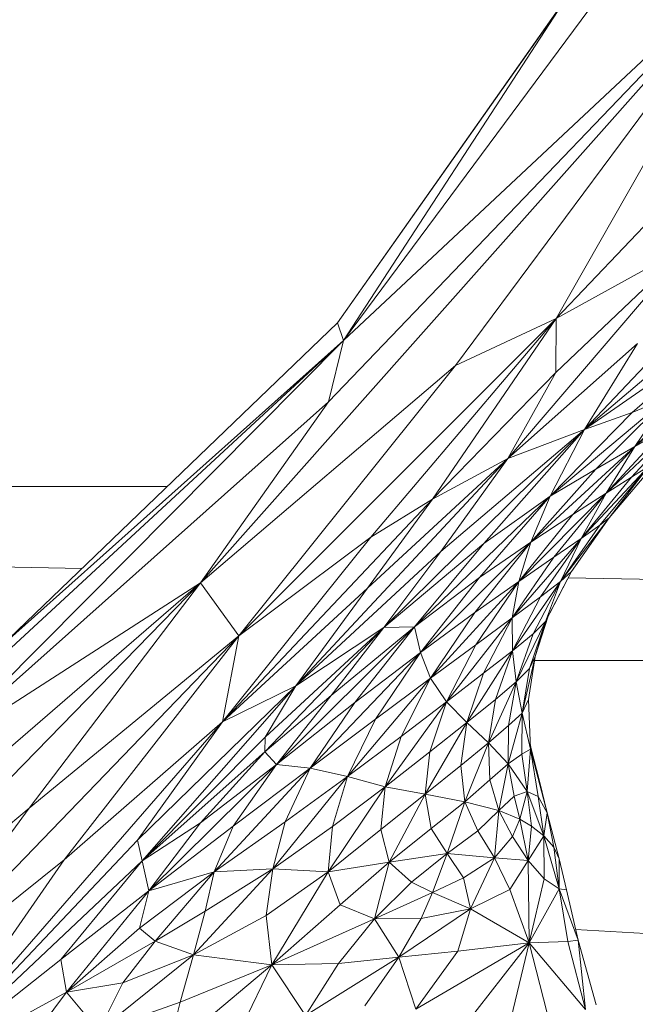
# Model space of a CAD drawing. Header units: feet. Extents: x 154 to 734, y 944 to 1247.
# Tile 36 of 63: x 287.15 to 290.1, y 988.8 to 993.51. Entities that reach past the tile are written whole.
import ezdxf

# ---------------------------------------------------------------- set-up
doc = ezdxf.new("R2010")
doc.units = ezdxf.units.FT
doc.header["$MEASUREMENT"] = 0
doc.layers.get('0').update_dxf_attribs({"true_color": 0x5890e1})

# ---------------------------------------------------------------- blocks, each defined once
blk = doc.blocks.new('A$Ca1c6a726')
at = {"color": 0, "linetype": 'Continuous', "lineweight": 0, "extrusion": (2.22045e-16, 1, -2.22045e-16)}
for p, q in [((136.5606, 49.5667), (133.8274, 46.4907)), ((136.5606, 49.5667), (133.8274, 46.4907)), ((136.5606, 49.5667), (134.4396, 47.3557)), ((136.5606, 49.5667), (134.4396, 47.3557)), ((136.5606, 49.5667), (134.5108, 47.6493)), ((136.5606, 49.5667), (134.5108, 47.6493)), ((136.5606, 49.5667), (135.0479, 47.5305)), ((135.0479, 47.5305), (136.5606, 49.5667)), ((136.5606, 49.5667), (135.5296, 47.7551)), ((135.5296, 47.7551), (136.5606, 49.5667)), ((135.5587, 49.2595), (134.483, 47.7346)), ((135.5587, 49.2595), (134.483, 47.7346)), ((135.5586, 49.2595), (134.483, 47.7346)), ((135.5586, 49.2595), (134.483, 47.7346)), ((135.7225, 49.2814), (134.5108, 47.6493)), ((135.7225, 49.2814), (134.5108, 47.6493)), ((135.5587, 49.2595), (134.5108, 47.6493)), ((134.5108, 47.6493), (135.5587, 49.2595)), ((136.3864, 48.6546), (135.5296, 47.7551)), ((136.3864, 48.6546), (135.5296, 47.7551)), ((136.172, 48.1089), (135.2979, 47.0856)), ((136.172, 48.1089), (135.2979, 47.0856)), ((136.172, 48.1089), (135.5278, 47.4962)), ((136.172, 48.1089), (135.5278, 47.4962)), ((136.172, 48.1089), (135.5296, 47.7551)), ((136.172, 48.1089), (135.5296, 47.7551)), ((136.4577, 48.0636), (135.6655, 47.2233)), ((136.4577, 48.0636), (135.6655, 47.2233)), ((136.3408, 47.8011), (135.6655, 47.2233)), ((136.3408, 47.8011), (135.6655, 47.2233)), ((135.5296, 47.7551), (134.0109, 46.2376)), ((135.5296, 47.7551), (134.0109, 46.2376)), ((135.5296, 47.7551), (134.6428, 46.7096)), ((134.6428, 46.7096), (135.5296, 47.7551)), ((135.5296, 47.7551), (134.9365, 46.8908)), ((134.9365, 46.8908), (135.5296, 47.7551)), ((135.5296, 47.7551), (135.0479, 47.5305)), ((135.5296, 47.7551), (135.0479, 47.5305)), ((135.5296, 47.7551), (135.5278, 47.4962)), ((135.5278, 47.4962), (135.5296, 47.7551)), ((134.483, 47.7346), (132.8662, 46.1829)), ((134.483, 47.7346), (132.8662, 46.1829)), ((134.5108, 47.6493), (134.483, 47.7346)), ((134.5108, 47.6493), (134.483, 47.7346)), ((136.3415, 47.6946), (135.6655, 47.2233)), ((136.3415, 47.6946), (135.6655, 47.2233)), ((136.3415, 47.6946), (135.8928, 47.305)), ((135.8928, 47.305), (136.3415, 47.6946)), ((134.5108, 47.6493), (132.5351, 45.6608)), ((134.5108, 47.6493), (132.5351, 45.6608)), ((134.5108, 47.6493), (132.7222, 45.9978)), ((134.5108, 47.6493), (132.7222, 45.9978)), ((134.5108, 47.6493), (132.8662, 46.1829)), ((134.5108, 47.6493), (132.8662, 46.1829)), ((134.5108, 47.6493), (134.4396, 47.3557)), ((134.4396, 47.3557), (134.5108, 47.6493)), ((135.9177, 47.6357), (135.2979, 47.0856)), ((135.9177, 47.6357), (135.2979, 47.0856)), ((135.9177, 47.6357), (135.6655, 47.2233)), ((135.6655, 47.2233), (135.9177, 47.6357)), ((135.0479, 47.5305), (133.8274, 46.4907)), ((135.0479, 47.5305), (133.8274, 46.4907)), ((135.0479, 47.5305), (134.0109, 46.2376)), ((134.0109, 46.2376), (135.0479, 47.5305)), ((136.3715, 47.5382), (135.9064, 47.1433)), ((136.3715, 47.5382), (135.9064, 47.1433)), ((135.5278, 47.4962), (134.9365, 46.8908)), ((135.5278, 47.4962), (134.9365, 46.8908)), ((135.5278, 47.4962), (135.2979, 47.0856)), ((135.2979, 47.0856), (135.5278, 47.4962)), ((136.2309, 47.4618), (135.9064, 47.1433)), ((136.2309, 47.4618), (135.9064, 47.1433)), ((136.0632, 47.3763), (135.5001, 46.9051)), ((136.0632, 47.3763), (135.5001, 46.9051)), ((136.0632, 47.3763), (135.7196, 47.0338)), ((135.7196, 47.0338), (136.0632, 47.3763)), ((136.0632, 47.3763), (135.8928, 47.305)), ((136.0632, 47.3763), (135.8928, 47.305)), ((136.0632, 47.3763), (135.9064, 47.1433)), ((135.9064, 47.1433), (136.0632, 47.3763)), ((134.4396, 47.3557), (132.5351, 45.6608)), ((134.4396, 47.3557), (132.5351, 45.6608)), ((134.4396, 47.3557), (133.8274, 46.4907)), ((133.8274, 46.4907), (134.4396, 47.3557)), ((135.8928, 47.305), (135.5001, 46.9051)), ((135.8928, 47.305), (135.5001, 46.9051)), ((135.8928, 47.305), (135.6655, 47.2233)), ((135.8928, 47.305), (135.6655, 47.2233)), ((136.1641, 47.292), (135.7677, 46.9187)), ((136.1641, 47.292), (135.7677, 46.9187)), ((136.1641, 47.292), (135.8893, 46.9959)), ((135.8893, 46.9959), (136.1641, 47.292)), ((136.056, 47.2303), (135.7677, 46.9187)), ((136.056, 47.2303), (135.7677, 46.9187)), ((136.056, 47.2303), (135.9064, 47.1433)), ((136.056, 47.2303), (135.9064, 47.1433)), ((135.6655, 47.2233), (134.7049, 46.2772)), ((135.6655, 47.2233), (134.7049, 46.2772)), ((135.6655, 47.2233), (134.9777, 46.6403)), ((135.6655, 47.2233), (134.9777, 46.6403)), ((135.6655, 47.2233), (135.1833, 46.6789)), ((135.1833, 46.6789), (135.6655, 47.2233)), ((135.6655, 47.2233), (135.2979, 47.0856)), ((135.6655, 47.2233), (135.2979, 47.0856)), ((135.6655, 47.2233), (135.5001, 46.9051)), ((135.5001, 46.9051), (135.6655, 47.2233)), ((135.9064, 47.1433), (135.4083, 46.6857)), ((135.9064, 47.1433), (135.4083, 46.6857)), ((135.9064, 47.1433), (135.6086, 46.8176)), ((135.6086, 46.8176), (135.9064, 47.1433)), ((135.9064, 47.1433), (135.7196, 47.0338)), ((135.9064, 47.1433), (135.7196, 47.0338)), ((135.9064, 47.1433), (135.7677, 46.9187)), ((135.7677, 46.9187), (135.9064, 47.1433)), ((135.2979, 47.0856), (134.2833, 45.9981)), ((135.2979, 47.0856), (134.2833, 45.9981)), ((135.2979, 47.0856), (134.6265, 46.4652)), ((135.2979, 47.0856), (134.6265, 46.4652)), ((135.2979, 47.0856), (134.9365, 46.8908)), ((135.2979, 47.0856), (134.9365, 46.8908)), ((135.2979, 47.0856), (134.9777, 46.6403)), ((134.9777, 46.6403), (135.2979, 47.0856)), ((135.972, 47.0485), (135.6487, 46.7033)), ((135.972, 47.0485), (135.6487, 46.7033)), ((135.972, 47.0485), (135.7383, 46.7667)), ((135.7383, 46.7667), (135.972, 47.0485)), ((136.014, 47.0757), (135.7833, 46.802)), ((136.014, 47.0757), (135.7833, 46.802)), ((135.972, 47.0485), (135.7833, 46.802)), ((135.7833, 46.802), (135.972, 47.0485)), ((135.972, 47.0485), (135.8893, 46.9959)), ((135.972, 47.0485), (135.8893, 46.9959)), ((135.7196, 47.0338), (135.4083, 46.6857)), ((135.7196, 47.0338), (135.4083, 46.6857)), ((135.7196, 47.0338), (135.5001, 46.9051)), ((135.7196, 47.0338), (135.5001, 46.9051)), ((135.8893, 46.9959), (135.6487, 46.7033)), ((135.8893, 46.9959), (135.6487, 46.7033)), ((135.8893, 46.9959), (135.7677, 46.9187)), ((135.8893, 46.9959), (135.7677, 46.9187)), ((133.6674, 46.9519), (127.3135, 46.9519)), ((133.6675, 46.9519), (127.3135, 46.9519)), ((133.6674, 46.9519), (127.3135, 46.9519)), ((133.6674, 46.9519), (127.3135, 46.9519)), ((133.6674, 46.9519), (127.3135, 46.9519)), ((133.6675, 46.9519), (127.3135, 46.9519)), ((135.5001, 46.9051), (134.851, 46.2804)), ((135.5001, 46.9051), (134.851, 46.2804)), ((135.5001, 46.9051), (135.1628, 46.5157)), ((135.1628, 46.5157), (135.5001, 46.9051)), ((135.5001, 46.9051), (135.1833, 46.6789)), ((135.5001, 46.9051), (135.1833, 46.6789)), ((135.7677, 46.9187), (135.3505, 46.4973)), ((135.7677, 46.9187), (135.3505, 46.4973)), ((135.5001, 46.9051), (135.4083, 46.6857)), ((135.4083, 46.6857), (135.5001, 46.9051)), ((135.7677, 46.9187), (135.5182, 46.613)), ((135.5182, 46.613), (135.7677, 46.9187)), ((135.7677, 46.9187), (135.6086, 46.8176)), ((135.7677, 46.9187), (135.6086, 46.8176)), ((135.7677, 46.9187), (135.6487, 46.7033)), ((135.6487, 46.7033), (135.7677, 46.9187)), ((134.9365, 46.8908), (133.9322, 45.8266)), ((134.9365, 46.8908), (133.9322, 45.8266)), ((134.9365, 46.8908), (134.6265, 46.4652)), ((134.6265, 46.4652), (134.9365, 46.8908)), ((134.9365, 46.8908), (134.6428, 46.7096)), ((134.9365, 46.8908), (134.6428, 46.7096)), ((135.6086, 46.8176), (135.3505, 46.4973)), ((135.6086, 46.8176), (135.3505, 46.4973)), ((135.6086, 46.8176), (135.4083, 46.6857)), ((135.6086, 46.8176), (135.4083, 46.6857)), ((135.7833, 46.802), (135.55, 46.4968)), ((135.7833, 46.802), (135.55, 46.4968)), ((135.7383, 46.7667), (135.55, 46.4968)), ((135.7383, 46.7667), (135.55, 46.4968)), ((135.7833, 46.802), (135.6028, 46.5454)), ((135.6028, 46.5454), (135.7833, 46.802)), ((135.7383, 46.7667), (135.6487, 46.7033)), ((135.7383, 46.7667), (135.6487, 46.7033)), ((135.7833, 46.802), (135.7383, 46.7667)), ((135.7833, 46.802), (135.7383, 46.7667)), ((133.2584, 46.5593), (127.2464, 46.6757)), ((133.2584, 46.5593), (127.2464, 46.6757)), ((134.6428, 46.7096), (133.9322, 45.8266)), ((134.6428, 46.7096), (133.9322, 45.8266)), ((134.6428, 46.7096), (134.0109, 46.2376)), ((134.6428, 46.7096), (134.0109, 46.2376)), ((135.1833, 46.6789), (134.7049, 46.2772)), ((135.1833, 46.6789), (134.7049, 46.2772)), ((135.1833, 46.6789), (134.851, 46.2804)), ((134.851, 46.2804), (135.1833, 46.6789)), ((135.4083, 46.6857), (134.8802, 46.1577)), ((135.4083, 46.6857), (134.8802, 46.1577)), ((135.4083, 46.6857), (135.1398, 46.3482)), ((135.1398, 46.3482), (135.4083, 46.6857)), ((135.4083, 46.6857), (135.1628, 46.5157)), ((135.4083, 46.6857), (135.1628, 46.5157)), ((135.6487, 46.7033), (135.3191, 46.3232)), ((135.6487, 46.7033), (135.3191, 46.3232)), ((135.4083, 46.6857), (135.3505, 46.4973)), ((135.3505, 46.4973), (135.4083, 46.6857)), ((135.6487, 46.7033), (135.4548, 46.4234)), ((135.4548, 46.4234), (135.6487, 46.7033)), ((135.6487, 46.7033), (135.5182, 46.613)), ((135.6487, 46.7033), (135.5182, 46.613)), ((135.6487, 46.7033), (135.55, 46.4968)), ((135.55, 46.4968), (135.6487, 46.7033)), ((134.9777, 46.6403), (134.2833, 45.9981)), ((134.9777, 46.6403), (134.2833, 45.9981)), ((134.9777, 46.6403), (134.7049, 46.2772)), ((134.7049, 46.2772), (134.9777, 46.6403)), ((135.5182, 46.613), (135.3191, 46.3232)), ((135.5182, 46.613), (135.3191, 46.3232)), ((135.5182, 46.613), (135.3505, 46.4973)), ((135.5182, 46.613), (135.3505, 46.4973)), ((135.6298, 46.5837), (135.6028, 46.5454)), ((135.6298, 46.5837), (135.6028, 46.5454)), ((135.6028, 46.5454), (135.4781, 46.3063)), ((135.6028, 46.5454), (135.4781, 46.3063)), ((135.6028, 46.5454), (135.4915, 46.3319)), ((135.6028, 46.5454), (135.4915, 46.3319)), ((135.6028, 46.5454), (135.55, 46.4968)), ((135.6028, 46.5454), (135.55, 46.4968)), ((135.6028, 46.5454), (135.6028, 46.5454)), ((135.6028, 46.5454), (135.6028, 46.5454)), ((133.8274, 46.4907), (131.7922, 44.4056)), ((133.8274, 46.4907), (131.7922, 44.4056)), ((133.8274, 46.4907), (132.2039, 45.0897)), ((133.8274, 46.4907), (132.2039, 45.0897)), ((133.8274, 46.4907), (132.5351, 45.6608)), ((133.8274, 46.4907), (132.5351, 45.6608)), ((133.8274, 46.4907), (133.0072, 45.4122)), ((133.0072, 45.4122), (133.8274, 46.4907)), ((134.0109, 46.2376), (133.8274, 46.4907)), ((134.0109, 46.2376), (133.8274, 46.4907)), ((135.1628, 46.5157), (134.851, 46.2804)), ((135.1628, 46.5157), (134.851, 46.2804)), ((135.1628, 46.5157), (134.8802, 46.1577)), ((134.8802, 46.1577), (135.1628, 46.5157)), ((135.3505, 46.4973), (134.9281, 46.0341)), ((135.3505, 46.4973), (134.9281, 46.0341)), ((135.3505, 46.4973), (135.1398, 46.3482)), ((135.3505, 46.4973), (135.1398, 46.3482)), ((135.3505, 46.4973), (135.1449, 46.1946)), ((135.1449, 46.1946), (135.3505, 46.4973)), ((135.3505, 46.4973), (135.3191, 46.3232)), ((135.3191, 46.3232), (135.3505, 46.4973)), ((135.55, 46.4968), (135.3202, 46.1656)), ((135.55, 46.4968), (135.3202, 46.1656)), ((135.55, 46.4968), (135.419, 46.2465)), ((135.419, 46.2465), (135.55, 46.4968)), ((135.55, 46.4968), (135.4548, 46.4234)), ((135.55, 46.4968), (135.4548, 46.4234)), ((135.55, 46.4968), (135.4781, 46.3063)), ((135.4781, 46.3063), (135.55, 46.4968)), ((156.0133, 46.1187), (135.5866, 46.5142)), ((156.0133, 46.1187), (135.5866, 46.5142)), ((134.6265, 46.4652), (133.9322, 45.8266)), ((134.6265, 46.4652), (133.9322, 45.8266)), ((134.6265, 46.4652), (134.2833, 45.9981)), ((134.2833, 45.9981), (134.6265, 46.4652)), ((135.4548, 46.4234), (135.3191, 46.3232)), ((135.4548, 46.4234), (135.3191, 46.3232)), ((135.4548, 46.4234), (135.3202, 46.1656)), ((135.3202, 46.1656), (135.4548, 46.4234)), ((135.1398, 46.3482), (134.8802, 46.1577)), ((135.1398, 46.3482), (134.8802, 46.1577)), ((135.1398, 46.3482), (134.9281, 46.0341)), ((134.9281, 46.0341), (135.1398, 46.3482)), ((135.3191, 46.3232), (135.0044, 45.9219)), ((135.3191, 46.3232), (135.0044, 45.9219)), ((135.3191, 46.3232), (135.1449, 46.1946)), ((135.3191, 46.3232), (135.1449, 46.1946)), ((135.3191, 46.3232), (135.1819, 46.0589)), ((135.1819, 46.0589), (135.3191, 46.3232)), ((135.3202, 46.1656), (135.3191, 46.3232)), ((135.3202, 46.1656), (135.3191, 46.3232)), ((135.4781, 46.3063), (135.3383, 46.0168)), ((135.4781, 46.3063), (135.3383, 46.0168)), ((135.4781, 46.3063), (135.4018, 46.0816)), ((135.4018, 46.0816), (135.4781, 46.3063)), ((135.4781, 46.3063), (135.419, 46.2465)), ((135.4781, 46.3063), (135.419, 46.2465)), ((135.4915, 46.3319), (135.4288, 46.1388)), ((135.4915, 46.3319), (135.4288, 46.1388)), ((135.4781, 46.3063), (135.4288, 46.1388)), ((135.4288, 46.1388), (135.4781, 46.3063)), ((134.7049, 46.2772), (134.1353, 45.6819)), ((134.7049, 46.2772), (134.1353, 45.6819)), ((134.7049, 46.2772), (134.136, 45.7533)), ((134.7049, 46.2772), (134.136, 45.7533)), ((134.851, 46.2804), (134.1909, 45.6214)), ((134.851, 46.2804), (134.1909, 45.6214)), ((134.7049, 46.2772), (134.2833, 45.9981)), ((134.7049, 46.2772), (134.2833, 45.9981)), ((134.851, 46.2804), (134.4519, 45.9523)), ((134.851, 46.2804), (134.4519, 45.9523)), ((134.7049, 46.2772), (134.4519, 45.9523)), ((134.4519, 45.9523), (134.7049, 46.2772)), ((134.851, 46.2804), (134.5659, 45.9181)), ((134.5659, 45.9181), (134.851, 46.2804)), ((134.851, 46.2804), (134.7049, 46.2772)), ((134.851, 46.2804), (134.7049, 46.2772)), ((134.8802, 46.1577), (134.851, 46.2804)), ((134.8802, 46.1577), (134.851, 46.2804)), ((135.419, 46.2465), (135.3202, 46.1656)), ((135.419, 46.2465), (135.3202, 46.1656)), ((135.419, 46.2465), (135.3383, 46.0168)), ((135.3383, 46.0168), (135.419, 46.2465)), ((134.0109, 46.2376), (132.3119, 44.4779)), ((134.0109, 46.2376), (132.3119, 44.4779)), ((134.0109, 46.2376), (133.0072, 45.4122)), ((134.0109, 46.2376), (133.0072, 45.4122)), ((134.0109, 46.2376), (133.1741, 45.1656)), ((133.1741, 45.1656), (134.0109, 46.2376)), ((134.0109, 46.2376), (133.9322, 45.8266)), ((133.9322, 45.8266), (134.0109, 46.2376)), ((135.1449, 46.1946), (134.9281, 46.0341)), ((135.1449, 46.1946), (134.9281, 46.0341)), ((135.1449, 46.1946), (135.0044, 45.9219)), ((135.0044, 45.9219), (135.1449, 46.1946)), ((134.8802, 46.1577), (134.3515, 45.6035)), ((134.8802, 46.1577), (134.3515, 45.6035)), ((134.8802, 46.1577), (134.5659, 45.9181)), ((134.8802, 46.1577), (134.5659, 45.9181)), ((134.8802, 46.1577), (134.665, 45.8382)), ((134.665, 45.8382), (134.8802, 46.1577)), ((134.9281, 46.0341), (134.8802, 46.1577)), ((134.9281, 46.0341), (134.8802, 46.1577)), ((135.3202, 46.1656), (135.1016, 45.8226)), ((135.3202, 46.1656), (135.1016, 45.8226)), ((135.3202, 46.1656), (135.1819, 46.0589)), ((135.3202, 46.1656), (135.1819, 46.0589)), ((135.3202, 46.1656), (135.2388, 45.9323)), ((135.2388, 45.9323), (135.3202, 46.1656)), ((135.3383, 46.0168), (135.3202, 46.1656)), ((135.3383, 46.0168), (135.3202, 46.1656)), ((135.4288, 46.1388), (135.3662, 45.8681)), ((135.4288, 46.1388), (135.3662, 45.8681)), ((135.4288, 46.1388), (135.3967, 45.9322)), ((135.3967, 45.9322), (135.4288, 46.1388)), ((135.4288, 46.1388), (135.4018, 46.0816)), ((135.4288, 46.1388), (135.4018, 46.0816)), ((156.0133, 46.1187), (135.4257, 46.1187)), ((135.4257, 46.1187), (156.0133, 46.1187)), ((135.1819, 46.0589), (135.0044, 45.9219)), ((135.1819, 46.0589), (135.0044, 45.9219)), ((135.1819, 46.0589), (135.1016, 45.8226)), ((135.1016, 45.8226), (135.1819, 46.0589)), ((135.4018, 46.0816), (135.3383, 46.0168)), ((135.4018, 46.0816), (135.3383, 46.0168)), ((135.4018, 46.0816), (135.3662, 45.8681)), ((135.3662, 45.8681), (135.4018, 46.0816)), ((134.9281, 46.0341), (134.5298, 45.5644)), ((134.9281, 46.0341), (134.5298, 45.5644)), ((134.9281, 46.0341), (134.665, 45.8382)), ((134.9281, 46.0341), (134.665, 45.8382)), ((134.9281, 46.0341), (134.7873, 45.7564)), ((134.7873, 45.7564), (134.9281, 46.0341)), ((135.0044, 45.9219), (134.9281, 46.0341)), ((135.0044, 45.9219), (134.9281, 46.0341)), ((135.3383, 46.0168), (135.2049, 45.7257)), ((135.3383, 46.0168), (135.2049, 45.7257)), ((135.3383, 46.0168), (135.2388, 45.9323)), ((135.3383, 46.0168), (135.2388, 45.9323)), ((135.3383, 46.0168), (135.3008, 45.8087)), ((135.3008, 45.8087), (135.3383, 46.0168)), ((135.3662, 45.8681), (135.3383, 46.0168)), ((135.3662, 45.8681), (135.3383, 46.0168)), ((134.2833, 45.9981), (133.5248, 45.2592)), ((134.2833, 45.9981), (133.5248, 45.2592)), ((134.2833, 45.9981), (133.5477, 45.1605)), ((133.5477, 45.1605), (134.2833, 45.9981)), ((134.2833, 45.9981), (133.9322, 45.8266)), ((134.2833, 45.9981), (133.9322, 45.8266)), ((134.2833, 45.9981), (134.136, 45.7533)), ((134.136, 45.7533), (134.2833, 45.9981)), ((134.4519, 45.9523), (134.1353, 45.6819)), ((134.4519, 45.9523), (134.1353, 45.6819)), ((134.4519, 45.9523), (134.1909, 45.6214)), ((134.1909, 45.6214), (134.4519, 45.9523)), ((134.5659, 45.9181), (134.1909, 45.6214)), ((134.5659, 45.9181), (134.1909, 45.6214)), ((134.5659, 45.9181), (134.3515, 45.6035)), ((134.3515, 45.6035), (134.5659, 45.9181)), ((135.0044, 45.9219), (134.7102, 45.5153)), ((135.0044, 45.9219), (134.7102, 45.5153)), ((135.0044, 45.9219), (134.7873, 45.7564)), ((135.0044, 45.9219), (134.7873, 45.7564)), ((135.0044, 45.9219), (134.9249, 45.6823)), ((134.9249, 45.6823), (135.0044, 45.9219)), ((135.1016, 45.8226), (135.0044, 45.9219)), ((135.1016, 45.8226), (135.0044, 45.9219)), ((135.2388, 45.9323), (135.1016, 45.8226)), ((135.2388, 45.9323), (135.1016, 45.8226)), ((135.2388, 45.9323), (135.2049, 45.7257)), ((135.2049, 45.7257), (135.2388, 45.9323)), ((135.3967, 45.9322), (135.3662, 45.8681)), ((135.3967, 45.9322), (135.3662, 45.8681)), ((135.3967, 45.9322), (135.4063, 45.6945)), ((135.4063, 45.6945), (135.3967, 45.9322)), ((135.3662, 45.8681), (135.2999, 45.6254)), ((135.3662, 45.8681), (135.2999, 45.6254)), ((135.3662, 45.8681), (135.3008, 45.8087)), ((135.3662, 45.8681), (135.3008, 45.8087)), ((135.3662, 45.8681), (135.3647, 45.6705)), ((135.3647, 45.6705), (135.3662, 45.8681)), ((135.4063, 45.6945), (135.3662, 45.8681)), ((135.4063, 45.6945), (135.3662, 45.8681)), ((133.9322, 45.8266), (132.4595, 44.1356)), ((133.9322, 45.8266), (132.4595, 44.1356)), ((133.9322, 45.8266), (133.1741, 45.1656)), ((133.9322, 45.8266), (133.1741, 45.1656)), ((133.9322, 45.8266), (133.5248, 45.2592)), ((133.5248, 45.2592), (133.9322, 45.8266)), ((134.665, 45.8382), (134.3515, 45.6035)), ((134.665, 45.8382), (134.3515, 45.6035)), ((134.665, 45.8382), (134.5298, 45.5644)), ((134.5298, 45.5644), (134.665, 45.8382)), ((135.1016, 45.8226), (134.9018, 45.4793)), ((135.1016, 45.8226), (134.9018, 45.4793)), ((135.1016, 45.8226), (134.9249, 45.6823)), ((135.1016, 45.8226), (134.9249, 45.6823)), ((135.1016, 45.8226), (135.0735, 45.6166)), ((135.0735, 45.6166), (135.1016, 45.8226)), ((135.2049, 45.7257), (135.1016, 45.8226)), ((135.2049, 45.7257), (135.1016, 45.8226)), ((135.3008, 45.8087), (135.2049, 45.7257)), ((135.3008, 45.8087), (135.2049, 45.7257)), ((135.3008, 45.8087), (135.2999, 45.6254)), ((135.2999, 45.6254), (135.3008, 45.8087)), ((134.136, 45.7533), (133.5477, 45.1605)), ((134.136, 45.7533), (133.5477, 45.1605)), ((134.136, 45.7533), (134.1353, 45.6819)), ((134.1353, 45.6819), (134.136, 45.7533)), ((134.7873, 45.7564), (134.5298, 45.5644)), ((134.7873, 45.7564), (134.5298, 45.5644)), ((134.7873, 45.7564), (134.7102, 45.5153)), ((134.7102, 45.5153), (134.7873, 45.7564)), ((135.2049, 45.7257), (135.0735, 45.6166)), ((135.2049, 45.7257), (135.0735, 45.6166)), ((135.2049, 45.7257), (135.0926, 45.4434)), ((135.0926, 45.4434), (135.2049, 45.7257)), ((135.2999, 45.6254), (135.2049, 45.7257)), ((135.2999, 45.6254), (135.2049, 45.7257)), ((135.2123, 45.5481), (135.2049, 45.7257)), ((135.2123, 45.5481), (135.2049, 45.7257)), ((135.4051, 45.7234), (135.4083, 45.7025)), ((135.4083, 45.7025), (135.4051, 45.7234)), ((135.4083, 45.7025), (135.4051, 45.7234)), ((135.4083, 45.7025), (135.4051, 45.7234)), ((134.1353, 45.6819), (133.5477, 45.1605)), ((134.1353, 45.6819), (133.5477, 45.1605)), ((133.8275, 45.3435), (134.1353, 45.6819)), ((134.1353, 45.6819), (133.8275, 45.3435)), ((134.1909, 45.6214), (134.1353, 45.6819)), ((134.1909, 45.6214), (134.1353, 45.6819)), ((134.9249, 45.6823), (134.7102, 45.5153)), ((134.9249, 45.6823), (134.7102, 45.5153)), ((134.9249, 45.6823), (134.9018, 45.4793)), ((134.9018, 45.4793), (134.9249, 45.6823)), ((135.4063, 45.6945), (135.3647, 45.6705)), ((135.4063, 45.6945), (135.3647, 45.6705)), ((135.4063, 45.6945), (135.3906, 45.4933)), ((135.3906, 45.4933), (135.4063, 45.6945)), ((135.4083, 45.7025), (135.4063, 45.6945)), ((135.4063, 45.6945), (135.4083, 45.7025)), ((135.4487, 45.5421), (135.4063, 45.6945)), ((135.4487, 45.5421), (135.4063, 45.6945)), ((135.4859, 45.3903), (135.4063, 45.6945)), ((135.4859, 45.3903), (135.4063, 45.6945)), ((135.4426, 45.4682), (135.4063, 45.6945)), ((135.4426, 45.4682), (135.4063, 45.6945)), ((135.4487, 45.5421), (135.4083, 45.7025)), ((135.4487, 45.5421), (135.4083, 45.7025)), ((135.4487, 45.5421), (135.4083, 45.7025)), ((135.4083, 45.7025), (135.4487, 45.5421)), ((135.3647, 45.6705), (135.2999, 45.6254)), ((135.3647, 45.6705), (135.2999, 45.6254)), ((135.3906, 45.4933), (135.3647, 45.6705)), ((135.3906, 45.4933), (135.3647, 45.6705)), ((134.1909, 45.6214), (133.5796, 45.0181)), ((134.1909, 45.6214), (133.5796, 45.0181)), ((134.1909, 45.6214), (133.8275, 45.3435)), ((134.1909, 45.6214), (133.8275, 45.3435)), ((134.3515, 45.6035), (133.8915, 45.1089)), ((134.3515, 45.6035), (133.8915, 45.1089)), ((133.9836, 45.3263), (134.1909, 45.6214)), ((134.1909, 45.6214), (133.9836, 45.3263)), ((134.3515, 45.6035), (133.9836, 45.3263)), ((134.3515, 45.6035), (133.9836, 45.3263)), ((134.3515, 45.6035), (134.1909, 45.6214)), ((134.3515, 45.6035), (134.1909, 45.6214)), ((134.2314, 45.3479), (134.3515, 45.6035)), ((134.3515, 45.6035), (134.2314, 45.3479)), ((134.5298, 45.5644), (134.3515, 45.6035)), ((134.5298, 45.5644), (134.3515, 45.6035)), ((135.0735, 45.6166), (134.9018, 45.4793)), ((135.0735, 45.6166), (134.9018, 45.4793)), ((135.0926, 45.4434), (135.0735, 45.6166)), ((135.0926, 45.4434), (135.0735, 45.6166)), ((135.2999, 45.6254), (135.2123, 45.5481)), ((135.2123, 45.5481), (135.2999, 45.6254)), ((135.2999, 45.6254), (135.2553, 45.4018)), ((135.2553, 45.4018), (135.2999, 45.6254)), ((135.3906, 45.4933), (135.2999, 45.6254)), ((135.3906, 45.4933), (135.2999, 45.6254)), ((135.3286, 45.4698), (135.2999, 45.6254)), ((135.3286, 45.4698), (135.2999, 45.6254)), ((134.5298, 45.5644), (134.1725, 45.123)), ((134.5298, 45.5644), (134.1725, 45.123)), ((134.5298, 45.5644), (134.2314, 45.3479)), ((134.5298, 45.5644), (134.2314, 45.3479)), ((134.4593, 45.3251), (134.5298, 45.5644)), ((134.5298, 45.5644), (134.4593, 45.3251)), ((134.7102, 45.5153), (134.5298, 45.5644)), ((134.7102, 45.5153), (134.5298, 45.5644)), ((135.2123, 45.5481), (135.0926, 45.4434)), ((135.2123, 45.5481), (135.0926, 45.4434)), ((135.2553, 45.4018), (135.2123, 45.5481)), ((135.2553, 45.4018), (135.2123, 45.5481)), ((135.4859, 45.3903), (135.4487, 45.5421)), ((135.4859, 45.3903), (135.4487, 45.5421)), ((135.4487, 45.5421), (135.4487, 45.5421)), ((135.4487, 45.5421), (135.4859, 45.3903)), ((135.4859, 45.3903), (135.4487, 45.5421)), ((135.4487, 45.5421), (135.4487, 45.5421)), ((134.7102, 45.5153), (134.4382, 45.1089)), ((134.7102, 45.5153), (134.4382, 45.1089)), ((134.7102, 45.5153), (134.4593, 45.3251)), ((134.7102, 45.5153), (134.4593, 45.3251)), ((134.69, 45.311), (134.7102, 45.5153)), ((134.7102, 45.5153), (134.69, 45.311)), ((134.9018, 45.4793), (134.7102, 45.5153)), ((134.9018, 45.4793), (134.7102, 45.5153)), ((135.3906, 45.4933), (135.3286, 45.4698)), ((135.3286, 45.4698), (135.3906, 45.4933)), ((135.3906, 45.4933), (135.3557, 45.3597)), ((135.3557, 45.3597), (135.3906, 45.4933)), ((135.4426, 45.4682), (135.3906, 45.4933)), ((135.4426, 45.4682), (135.3906, 45.4933)), ((135.4697, 45.2809), (135.3906, 45.4933)), ((135.4697, 45.2809), (135.3906, 45.4933)), ((135.4114, 45.3274), (135.3906, 45.4933)), ((135.4114, 45.3274), (135.3906, 45.4933)), ((134.9018, 45.4793), (134.69, 45.311)), ((134.9018, 45.4793), (134.69, 45.311)), ((134.9018, 45.4793), (134.7306, 45.1553)), ((134.7306, 45.1553), (134.9018, 45.4793)), ((135.0926, 45.4434), (134.9018, 45.4793)), ((134.9308, 45.316), (134.9018, 45.4793)), ((135.0926, 45.4434), (134.9018, 45.4793)), ((134.9308, 45.316), (134.9018, 45.4793)), ((135.0926, 45.4434), (134.9308, 45.316)), ((134.9308, 45.316), (135.0926, 45.4434)), ((135.0926, 45.4434), (135.0075, 45.1958)), ((135.0075, 45.1958), (135.0926, 45.4434)), ((135.2553, 45.4018), (135.0926, 45.4434)), ((135.2553, 45.4018), (135.0926, 45.4434)), ((135.1538, 45.3053), (135.0926, 45.4434)), ((135.1538, 45.3053), (135.0926, 45.4434)), ((135.3286, 45.4698), (135.2553, 45.4018)), ((135.3286, 45.4698), (135.2553, 45.4018)), ((135.3557, 45.3597), (135.3286, 45.4698)), ((135.3557, 45.3597), (135.3286, 45.4698)), ((135.4426, 45.4682), (135.4859, 45.3903)), ((135.4859, 45.3903), (135.4426, 45.4682)), ((135.4697, 45.2809), (135.4426, 45.4682)), ((135.4697, 45.2809), (135.4426, 45.4682)), ((133.0072, 45.4122), (131.7922, 44.4056)), ((133.0072, 45.4122), (131.7922, 44.4056)), ((133.0072, 45.4122), (132.3119, 44.4779)), ((132.3119, 44.4779), (133.0072, 45.4122)), ((135.2553, 45.4018), (135.1538, 45.3053)), ((135.1538, 45.3053), (135.2553, 45.4018)), ((135.2553, 45.4018), (135.2335, 45.1747)), ((135.2335, 45.1747), (135.2553, 45.4018)), ((135.3557, 45.3597), (135.2553, 45.4018)), ((135.3557, 45.3597), (135.2553, 45.4018)), ((135.3204, 45.277), (135.2553, 45.4018)), ((135.3204, 45.277), (135.2553, 45.4018)), ((134.2314, 45.3479), (133.8915, 45.1089)), ((134.2314, 45.3479), (133.8915, 45.1089)), ((134.1725, 45.123), (134.2314, 45.3479)), ((134.2314, 45.3479), (134.1725, 45.123)), ((135.3557, 45.3597), (135.3204, 45.277)), ((135.3204, 45.277), (135.3557, 45.3597)), ((135.4114, 45.3274), (135.3557, 45.3597)), ((135.4114, 45.3274), (135.3557, 45.3597)), ((135.3946, 45.1635), (135.3557, 45.3597)), ((135.3946, 45.1635), (135.3557, 45.3597)), ((135.4859, 45.3903), (135.4697, 45.2809)), ((135.4697, 45.2809), (135.4859, 45.3903)), ((135.5437, 45.1705), (135.4859, 45.3903)), ((135.5437, 45.1705), (135.4859, 45.3903)), ((135.5181, 45.2258), (135.4859, 45.3903)), ((135.5181, 45.2258), (135.4859, 45.3903)), ((135.5437, 45.1705), (135.4859, 45.3903)), ((135.5437, 45.1705), (135.4859, 45.3903)), ((133.8275, 45.3435), (133.5477, 45.1605)), ((133.8275, 45.3435), (133.5477, 45.1605)), ((133.5796, 45.0181), (133.8275, 45.3435)), ((133.8275, 45.3435), (133.5796, 45.0181)), ((133.9836, 45.3263), (133.5796, 45.0181)), ((133.9836, 45.3263), (133.5796, 45.0181)), ((133.8915, 45.1089), (133.9836, 45.3263)), ((133.9836, 45.3263), (133.8915, 45.1089)), ((134.4593, 45.3251), (134.1725, 45.123)), ((134.4593, 45.3251), (134.1725, 45.123)), ((134.4382, 45.1089), (134.4593, 45.3251)), ((134.4593, 45.3251), (134.4382, 45.1089)), ((134.69, 45.311), (134.4382, 45.1089)), ((134.69, 45.311), (134.4382, 45.1089)), ((134.7306, 45.1553), (134.69, 45.311)), ((134.7306, 45.1553), (134.69, 45.311)), ((134.9308, 45.316), (134.7306, 45.1553)), ((134.9308, 45.316), (134.7306, 45.1553)), ((135.0075, 45.1958), (134.9308, 45.316)), ((135.0075, 45.1958), (134.9308, 45.316)), ((135.1538, 45.3053), (135.0075, 45.1958)), ((135.1538, 45.3053), (135.0075, 45.1958)), ((135.2335, 45.1747), (135.1538, 45.3053)), ((135.2335, 45.1747), (135.1538, 45.3053)), ((135.4114, 45.3274), (135.3946, 45.1635)), ((135.3946, 45.1635), (135.4114, 45.3274)), ((135.4114, 45.3274), (135.4697, 45.2809)), ((135.4697, 45.2809), (135.4114, 45.3274)), ((133.5248, 45.2592), (132.4595, 44.1356)), ((133.5248, 45.2592), (132.4595, 44.1356)), ((133.5477, 45.1605), (133.5248, 45.2592)), ((133.5477, 45.1605), (133.5248, 45.2592)), ((135.3204, 45.277), (135.2335, 45.1747)), ((135.3204, 45.277), (135.2335, 45.1747)), ((135.3946, 45.1635), (135.3204, 45.277)), ((135.3946, 45.1635), (135.3204, 45.277)), ((135.4697, 45.2809), (135.3946, 45.1635)), ((135.4697, 45.2809), (135.3946, 45.1635)), ((135.5181, 45.2258), (135.4697, 45.2809)), ((135.5181, 45.2258), (135.4697, 45.2809)), ((135.5432, 45.0274), (135.4697, 45.2809)), ((135.5432, 45.0274), (135.4697, 45.2809)), ((135.471, 45.0756), (135.4697, 45.2809)), ((135.471, 45.0756), (135.4697, 45.2809)), ((135.5181, 45.2258), (135.5437, 45.1705)), ((135.5437, 45.1705), (135.5181, 45.2258)), ((135.5432, 45.0274), (135.5181, 45.2258)), ((135.5432, 45.0274), (135.5181, 45.2258)), ((133.1741, 45.1656), (132.3119, 44.4779)), ((133.1741, 45.1656), (132.3119, 44.4779)), ((133.1741, 45.1656), (132.4595, 44.1356)), ((132.4595, 44.1356), (133.1741, 45.1656)), ((133.5477, 45.1605), (132.4595, 44.1356)), ((133.5477, 45.1605), (132.4595, 44.1356)), ((133.1581, 44.69), (133.5477, 45.1605)), ((133.5477, 45.1605), (133.1581, 44.69)), ((133.5796, 45.0181), (133.5477, 45.1605)), ((133.5796, 45.0181), (133.5477, 45.1605)), ((135.0075, 45.1958), (134.7306, 45.1553)), ((135.0075, 45.1958), (134.7306, 45.1553)), ((135.0075, 45.1958), (134.8362, 45.0599)), ((134.8362, 45.0599), (135.0075, 45.1958)), ((135.0075, 45.1958), (134.9373, 45.0104)), ((134.9373, 45.0104), (135.0075, 45.1958)), ((135.2335, 45.1747), (135.0075, 45.1958)), ((135.2335, 45.1747), (135.0075, 45.1958)), ((135.0855, 45.0806), (135.0075, 45.1958)), ((135.0855, 45.0806), (135.0075, 45.1958)), ((135.2335, 45.1747), (135.0855, 45.0806)), ((135.0855, 45.0806), (135.2335, 45.1747)), ((135.2335, 45.1747), (135.1186, 44.9323)), ((135.1186, 44.9323), (135.2335, 45.1747)), ((135.3946, 45.1635), (135.2335, 45.1747)), ((135.3946, 45.1635), (135.2335, 45.1747)), ((135.3078, 45.0243), (135.2335, 45.1747)), ((135.3078, 45.0243), (135.2335, 45.1747)), ((135.3946, 45.1635), (135.3078, 45.0243)), ((135.3078, 45.0243), (135.3946, 45.1635)), ((135.471, 45.0756), (135.3946, 45.1635)), ((135.471, 45.0756), (135.3946, 45.1635)), ((135.3999, 44.7696), (135.3946, 45.1635)), ((135.3999, 44.7696), (135.3946, 45.1635)), ((135.5437, 45.1705), (135.5432, 45.0274)), ((135.5432, 45.0274), (135.5437, 45.1705)), ((135.5437, 45.1707), (135.5437, 45.1705)), ((135.5437, 45.1705), (135.5437, 45.1707)), ((135.5787, 45.0217), (135.5437, 45.1705)), ((135.5787, 45.0217), (135.5437, 45.1705)), ((135.5437, 45.1705), (135.5437, 45.1705)), ((135.5457, 45.1623), (135.5437, 45.1705)), ((135.5437, 45.1705), (135.5437, 45.1705)), ((135.5437, 45.1705), (135.5457, 45.1623)), ((134.1725, 45.123), (133.7939, 44.7117)), ((134.1725, 45.123), (133.7939, 44.7117)), ((134.1725, 45.123), (133.8499, 44.9202)), ((134.1725, 45.123), (133.8499, 44.9202)), ((134.1725, 45.123), (133.8915, 45.1089)), ((134.1725, 45.123), (133.8915, 45.1089)), ((134.1413, 44.9001), (134.1725, 45.123)), ((134.1725, 45.123), (134.1413, 44.9001)), ((134.4382, 45.1089), (134.1725, 45.123)), ((134.4382, 45.1089), (134.1725, 45.123)), ((134.7306, 45.1553), (134.4382, 45.1089)), ((134.7306, 45.1553), (134.4382, 45.1089)), ((134.4955, 44.9504), (134.7306, 45.1553)), ((134.7306, 45.1553), (134.4955, 44.9504)), ((134.7306, 45.1553), (134.66, 44.8841)), ((134.66, 44.8841), (134.7306, 45.1553)), ((134.8362, 45.0599), (134.7306, 45.1553)), ((134.8362, 45.0599), (134.7306, 45.1553)), ((133.8915, 45.1089), (133.5347, 44.8398)), ((133.8915, 45.1089), (133.5347, 44.8398)), ((133.8915, 45.1089), (133.5796, 45.0181)), ((133.8915, 45.1089), (133.5796, 45.0181)), ((133.8915, 45.1089), (133.6099, 44.7776)), ((133.6099, 44.7776), (133.8915, 45.1089)), ((133.8499, 44.9202), (133.8915, 45.1089)), ((133.8915, 45.1089), (133.8499, 44.9202)), ((134.4382, 45.1089), (134.1413, 44.9001)), ((134.4382, 45.1089), (134.1413, 44.9001)), ((134.4382, 45.1089), (134.1678, 44.6636)), ((134.1678, 44.6636), (134.4382, 45.1089)), ((134.4955, 44.9504), (134.4382, 45.1089)), ((134.4955, 44.9504), (134.4382, 45.1089)), ((135.0855, 45.0806), (134.9373, 45.0104)), ((135.0855, 45.0806), (134.9373, 45.0104)), ((135.1186, 44.9323), (135.0855, 45.0806)), ((135.1186, 44.9323), (135.0855, 45.0806)), ((135.471, 45.0756), (135.3999, 44.7696)), ((135.3999, 44.7696), (135.471, 45.0756)), ((135.471, 45.0756), (135.5432, 45.0274)), ((135.5432, 45.0274), (135.471, 45.0756)), ((133.5796, 45.0181), (133.1581, 44.69)), ((133.5796, 45.0181), (133.1581, 44.69)), ((133.1853, 44.5334), (133.5796, 45.0181)), ((133.5796, 45.0181), (133.1853, 44.5334)), ((133.5347, 44.8398), (133.5796, 45.0181)), ((133.5796, 45.0181), (133.5347, 44.8398)), ((134.8362, 45.0599), (134.66, 44.8841)), ((134.8362, 45.0599), (134.66, 44.8841)), ((134.9373, 45.0104), (134.8362, 45.0599)), ((134.9373, 45.0104), (134.8362, 45.0599)), ((135.3078, 45.0243), (135.1186, 44.9323)), ((135.3078, 45.0243), (135.1186, 44.9323)), ((135.3999, 44.7696), (135.3078, 45.0243)), ((135.3999, 44.7696), (135.3078, 45.0243)), ((135.5432, 45.0274), (135.3999, 44.7696)), ((135.5432, 45.0274), (135.3999, 44.7696)), ((135.5787, 45.0217), (135.5432, 45.0274)), ((135.5787, 45.0217), (135.5432, 45.0274)), ((135.634, 44.7815), (135.5432, 45.0274)), ((135.634, 44.7815), (135.5432, 45.0274)), ((135.5853, 44.7754), (135.5432, 45.0274)), ((135.5853, 44.7754), (135.5432, 45.0274)), ((135.5787, 45.0217), (135.634, 44.7815)), ((135.634, 44.7815), (135.5787, 45.0217)), ((134.9373, 45.0104), (134.66, 44.8841)), ((134.9373, 45.0104), (134.66, 44.8841)), ((134.8837, 44.886), (134.9373, 45.0104)), ((134.9373, 45.0104), (134.8837, 44.886)), ((135.1186, 44.9323), (134.9373, 45.0104)), ((135.1186, 44.9323), (134.9373, 45.0104)), ((134.4955, 44.9504), (134.1678, 44.6636)), ((134.4955, 44.9504), (134.1678, 44.6636)), ((134.66, 44.8841), (134.4955, 44.9504)), ((134.66, 44.8841), (134.4955, 44.9504)), ((135.1186, 44.9323), (134.7758, 44.7001)), ((135.1186, 44.9323), (134.7758, 44.7001)), ((135.1186, 44.9323), (134.8837, 44.886)), ((135.1186, 44.9323), (134.8837, 44.886)), ((135.1186, 44.9323), (135.0585, 44.7298)), ((135.0585, 44.7298), (135.1186, 44.9323)), ((135.3999, 44.7696), (135.1186, 44.9323)), ((135.3999, 44.7696), (135.1186, 44.9323)), ((133.8499, 44.9202), (133.6099, 44.7776)), ((133.8499, 44.9202), (133.6099, 44.7776)), ((133.7939, 44.7117), (133.8499, 44.9202)), ((133.8499, 44.9202), (133.7939, 44.7117)), ((134.1413, 44.9001), (133.7939, 44.7117)), ((134.1413, 44.9001), (133.7939, 44.7117)), ((134.1678, 44.6636), (134.1413, 44.9001)), ((134.1678, 44.6636), (134.1413, 44.9001)), ((134.66, 44.8841), (134.1678, 44.6636)), ((134.66, 44.8841), (134.1678, 44.6636)), ((134.488, 44.6706), (134.66, 44.8841)), ((134.66, 44.8841), (134.488, 44.6706)), ((134.8837, 44.886), (134.66, 44.8841)), ((134.8837, 44.886), (134.66, 44.8841)), ((134.7758, 44.7001), (134.66, 44.8841)), ((134.7758, 44.7001), (134.66, 44.8841)), ((134.7758, 44.7001), (134.8837, 44.886)), ((134.8837, 44.886), (134.7758, 44.7001)), ((133.5347, 44.8398), (133.1853, 44.5334)), ((133.5347, 44.8398), (133.1853, 44.5334)), ((133.6099, 44.7776), (133.5347, 44.8398)), ((133.6099, 44.7776), (133.5347, 44.8398)), ((150.3003, 43.9696), (135.6221, 44.8331)), ((150.3003, 43.9696), (135.6221, 44.8331)), ((135.634, 44.7815), (135.5853, 44.7754)), ((135.5853, 44.7754), (135.634, 44.7815)), ((135.72, 44.472), (135.634, 44.7815)), ((135.72, 44.472), (135.634, 44.7815)), ((135.6689, 44.4498), (135.634, 44.7815)), ((135.6689, 44.4498), (135.634, 44.7815)), ((133.6099, 44.7776), (133.1853, 44.5334)), ((133.6099, 44.7776), (133.1853, 44.5334)), ((133.4554, 44.578), (133.6099, 44.7776)), ((133.6099, 44.7776), (133.4554, 44.578)), ((133.7939, 44.7117), (133.6099, 44.7776)), ((133.7939, 44.7117), (133.6099, 44.7776)), ((135.3999, 44.7696), (134.8569, 44.452)), ((135.3999, 44.7696), (134.8569, 44.452)), ((135.3999, 44.7696), (135.0585, 44.7298)), ((135.3999, 44.7696), (135.0585, 44.7298)), ((135.3999, 44.7696), (135.0629, 44.3371)), ((135.0629, 44.3371), (135.3999, 44.7696)), ((135.3999, 44.7696), (135.2343, 44.0852)), ((135.2343, 44.0852), (135.3999, 44.7696)), ((135.5853, 44.7754), (135.3999, 44.7696)), ((135.5853, 44.7754), (135.3999, 44.7696)), ((135.6689, 44.4498), (135.3999, 44.7696)), ((135.6689, 44.4498), (135.3999, 44.7696)), ((135.5094, 44.3395), (135.3999, 44.7696)), ((135.5094, 44.3395), (135.3999, 44.7696)), ((135.6689, 44.4498), (135.5853, 44.7754)), ((135.6689, 44.4498), (135.5853, 44.7754)), ((133.1581, 44.69), (132.4595, 44.1356)), ((133.1581, 44.69), (132.4595, 44.1356)), ((133.1853, 44.5334), (133.1581, 44.69)), ((133.1853, 44.5334), (133.1581, 44.69)), ((133.7939, 44.7117), (133.3401, 44.3484)), ((133.7939, 44.7117), (133.3401, 44.3484)), ((133.7939, 44.7117), (133.4554, 44.578)), ((133.7939, 44.7117), (133.4554, 44.578)), ((133.7303, 44.4855), (133.7939, 44.7117)), ((133.7939, 44.7117), (133.7303, 44.4855)), ((134.1678, 44.6636), (133.7939, 44.7117)), ((134.1678, 44.6636), (133.7939, 44.7117)), ((134.7758, 44.7001), (134.329, 44.4216)), ((134.7758, 44.7001), (134.329, 44.4216)), ((134.7758, 44.7001), (134.488, 44.6706)), ((134.7758, 44.7001), (134.488, 44.6706)), ((134.6132, 44.4675), (134.7758, 44.7001)), ((134.7758, 44.7001), (134.6132, 44.4675)), ((135.0585, 44.7298), (134.7758, 44.7001)), ((135.0585, 44.7298), (134.7758, 44.7001)), ((134.8569, 44.452), (134.7758, 44.7001)), ((134.8569, 44.452), (134.7758, 44.7001)), ((135.0585, 44.7298), (134.8569, 44.452)), ((134.8569, 44.452), (135.0585, 44.7298)), ((134.1678, 44.6636), (133.6663, 44.2435)), ((134.1678, 44.6636), (133.6663, 44.2435)), ((134.1678, 44.6636), (133.7303, 44.4855)), ((134.1678, 44.6636), (133.7303, 44.4855)), ((134.0111, 44.3388), (134.1678, 44.6636)), ((134.1678, 44.6636), (134.0111, 44.3388)), ((134.488, 44.6706), (134.1678, 44.6636)), ((134.488, 44.6706), (134.1678, 44.6636)), ((134.329, 44.4216), (134.1678, 44.6636)), ((134.329, 44.4216), (134.1678, 44.6636)), ((134.329, 44.4216), (134.488, 44.6706)), ((134.488, 44.6706), (134.329, 44.4216)), ((133.4554, 44.578), (133.1853, 44.5334)), ((133.4554, 44.578), (133.1853, 44.5334)), ((133.3401, 44.3484), (133.4554, 44.578)), ((133.4554, 44.578), (133.3401, 44.3484)), ((133.1853, 44.5334), (132.4595, 44.1356)), ((133.1853, 44.5334), (132.4595, 44.1356)), ((132.9663, 44.2416), (133.1853, 44.5334)), ((133.1853, 44.5334), (132.9663, 44.2416)), ((133.3401, 44.3484), (133.1853, 44.5334)), ((133.3401, 44.3484), (133.1853, 44.5334)), ((133.7303, 44.4855), (133.3401, 44.3484)), ((133.7303, 44.4855), (133.3401, 44.3484)), ((133.6663, 44.2435), (133.7303, 44.4855)), ((133.7303, 44.4855), (133.6663, 44.2435))]:
    blk.add_line(p, q, dxfattribs=at)

msp = doc.modelspace()

# ---------------------------------------------------------------- block references
msp.add_blockref('A$Ca1c6a726', (154.1921, 944.327, -71.7993))

doc.saveas('drawing.dxf')
